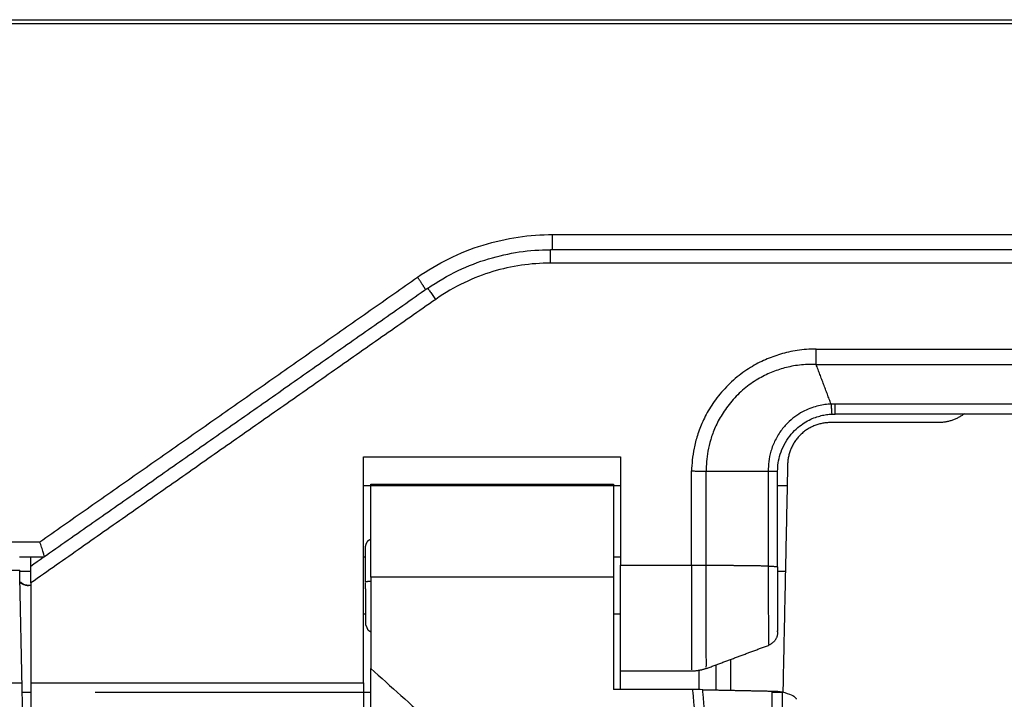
# Model space of a CAD drawing. Header units: millimetres. Extents: x 9946 to 11276, y -4769 to -3439.
# Tile 48 of 100: x 10811 to 10880, y -3987 to -3939. Entities that reach past the tile are written whole.
import ezdxf

# ---------------------------------------------------------------- set-up
doc = ezdxf.new("R2010")
doc.units = ezdxf.units.MM
doc.layers.add('ROXX NEO mini i_Fixture', color=7, linetype='Continuous', true_color=0x000000)

msp = doc.modelspace()

# ---------------------------------------------------------------- linework, layer by layer
at = {"layer": 'ROXX NEO mini i_Fixture', "color": 18, "lineweight": -3, "true_color": 0x000000}
for points, degree in [([(10802.638, -3939.468), (10935.838, -3939.468), (11069.038, -3939.468)], 2), ([(11069.038, -3939.768), (10935.838, -3939.768), (10802.638, -3939.768)], 2), ([(10838.411, -3957.493), (10839.11, -3957.003), (10840.568, -3956.141), (10842.991, -3955.176), (10845.49, -3954.62), (10847.085, -3954.509), (10847.875, -3954.509)], 3), ([(10847.875, -3954.509), (10935.838, -3954.509), (11023.801, -3954.509)], 2), ([(10839.114, -3958.281), (10839.815, -3957.79), (10841.256, -3956.962), (10843.394, -3956.148), (10845.533, -3955.675), (10846.992, -3955.568), (10847.718, -3955.568)], 3), ([(11023.959, -3955.568), (10935.838, -3955.568), (10847.718, -3955.568)], 2), ([(10847.718, -3956.509), (10847.036, -3956.509), (10845.68, -3956.608), (10843.682, -3957.05), (10841.685, -3957.811), (10840.347, -3958.579), (10839.688, -3959.041)], 3), ([(11023.959, -3956.509), (10935.838, -3956.509), (10847.718, -3956.509)], 2), ([(10811.968, -3976.009), (10825.189, -3966.751), (10838.411, -3957.493)], 2), ([(10839.114, -3958.281), (10825.226, -3968.005), (10811.338, -3977.73)], 2), ([(10839.688, -3959.041), (10825.513, -3968.966), (10811.338, -3978.891)], 2), ([(10866.337, -3962.522), (10865.866, -3962.522), (10864.977, -3962.599), (10863.826, -3962.859), (10862.78, -3963.241), (10861.741, -3963.776), (10860.658, -3964.548), (10859.664, -3965.536), (10858.897, -3966.594), (10858.361, -3967.611), (10857.997, -3968.574), (10857.77, -3969.475), (10857.644, -3970.304), (10857.614, -3970.812), (10857.61, -3971.054)], 3), ([(10866.337, -3962.522), (10935.838, -3962.522), (11005.34, -3962.522)], 2), ([(10866.337, -3963.604), (10865.934, -3963.584), (10865.134, -3963.622), (10864.11, -3963.824), (10863.177, -3964.14), (10862.248, -3964.601), (10861.279, -3965.277), (10860.391, -3966.153), (10859.71, -3967.099), (10859.24, -3968.007), (10858.928, -3968.867), (10858.741, -3969.672), (10858.647, -3970.411), (10858.633, -3970.862), (10858.635, -3971.075)], 3), ([(10866.337, -3963.604), (10935.838, -3963.604), (11005.34, -3963.604)], 2), ([(10867.378, -3966.376), (10866.858, -3964.99), (10866.337, -3963.604)], 2), ([(10867.378, -3966.376), (10867.24, -3966.381), (10866.953, -3966.405), (10866.512, -3966.483), (10866.024, -3966.623), (10865.513, -3966.837), (10864.978, -3967.147), (10864.437, -3967.573), (10863.908, -3968.147), (10863.447, -3968.88), (10863.141, -3969.672), (10862.996, -3970.411), (10862.976, -3970.859), (10862.98, -3971.069)], 3), ([(10867.638, -3966.37), (10867.609, -3966.37), (10867.552, -3966.37), (10867.465, -3966.372), (10867.407, -3966.375), (10867.378, -3966.376)], 3), ([(11004.038, -3966.37), (10935.838, -3966.37), (10867.638, -3966.37)], 2), ([(10863.638, -3971.068), (10863.638, -3970.888), (10863.663, -3970.505), (10863.799, -3969.878), (10864.071, -3969.208), (10864.473, -3968.588), (10864.93, -3968.103), (10865.392, -3967.743), (10865.848, -3967.48), (10866.282, -3967.296), (10866.695, -3967.174), (10867.069, -3967.103), (10867.312, -3967.08), (10867.43, -3967.074)], 3), ([(10867.43, -3967.074), (10867.453, -3967.072), (10867.5, -3967.07), (10867.569, -3967.069), (10867.615, -3967.068), (10867.638, -3967.068)], 3), ([(11004.038, -3967.068), (10935.838, -3967.068), (10867.638, -3967.068)], 2), ([(10874.89, -3967.668), (10871.112, -3967.668), (10867.335, -3967.668)], 2), ([(10834.638, -3985.89), (10834.638, -3977.979), (10834.638, -3970.068)], 2), ([(10834.638, -3970.068), (10843.638, -3970.068), (10852.638, -3970.068)], 2), ([(10852.638, -3970.068), (10852.638, -3973.861), (10852.638, -3977.653)], 2), ([(10857.61, -3977.653), (10857.61, -3974.354), (10857.61, -3971.054)], 2), ([(10857.61, -3971.054), (10857.726, -3971.056), (10857.959, -3971.059), (10858.303, -3971.065), (10858.526, -3971.071), (10858.635, -3971.075)], 3), ([(10858.635, -3971.075), (10860.808, -3971.072), (10862.98, -3971.069)], 2), ([(10858.635, -3977.659), (10858.635, -3974.367), (10858.635, -3971.075)], 2), ([(10862.98, -3971.069), (10863.107, -3971.069), (10863.342, -3971.07), (10863.584, -3971.078), (10863.638, -3971.067), (10863.638, -3971.068)], 3), ([(10862.98, -3971.069), (10862.98, -3974.391), (10862.98, -3977.713)], 2), ([(10863.638, -3977.769), (10863.638, -3974.419), (10863.638, -3971.068)], 2), ([(10864.335, -3970.605), (10864.169, -3978.563), (10864.002, -3986.52)], 2), ([(10834.638, -3972.068), (10843.651, -3972.068), (10852.663, -3972.068)], 2), ([(10835.138, -3971.984), (10843.638, -3971.984), (10852.138, -3971.984)], 2), ([(10863.662, -3972.068), (10864.001, -3972.068), (10864.341, -3972.068)], 2), ([(10802.638, -3976.009), (10807.303, -3976.009), (10811.968, -3976.009)], 2), ([(10812.283, -3977.068), (10812.286, -3977.066), (10812.271, -3977.006), (10812.2, -3976.759), (10812.094, -3976.407), (10812.007, -3976.141), (10811.968, -3976.009)], 3), ([(10810.534, -3977.068), (10811.408, -3977.068), (10812.283, -3977.068)], 2), ([(10811.338, -3977.73), (10811.338, -3977.399), (10811.338, -3977.068)], 2), ([(10834.638, -3977.068), (10834.709, -3977.068), (10834.779, -3977.068)], 2), ([(10852.138, -3977.068), (10852.388, -3977.068), (10852.638, -3977.068)], 2), ([(10802.638, -3978.009), (10806.596, -3978.009), (10810.554, -3978.009)], 2), ([(10810.719, -3985.89), (10810.636, -3981.95), (10810.554, -3978.009)], 2), ([(10810.554, -3978.068), (10810.955, -3978.068), (10811.356, -3978.068)], 2), ([(10811.338, -3978.891), (10811.338, -3978.539), (10811.338, -3978.048), (10811.338, -3977.73), (10811.338, -3977.73)], 3), ([(10852.638, -3977.653), (10855.124, -3977.653), (10857.61, -3977.653)], 2), ([(10857.61, -3977.653), (10857.609, -3978.088), (10857.603, -3978.917), (10857.606, -3979.994), (10857.602, -3980.919), (10857.597, -3981.703), (10857.6, -3982.374), (10857.601, -3982.915), (10857.598, -3983.355), (10857.595, -3983.706), (10857.595, -3983.989), (10857.596, -3984.225), (10857.597, -3984.43), (10857.598, -3984.611), (10857.596, -3984.765), (10857.595, -3984.889), (10857.595, -3984.949), (10857.595, -3984.973)], 3), ([(10857.61, -3977.653), (10857.726, -3977.653), (10857.958, -3977.652), (10858.302, -3977.654), (10858.526, -3977.657), (10858.635, -3977.659)], 3), ([(10858.642, -3984.797), (10858.642, -3984.776), (10858.642, -3984.726), (10858.643, -3984.62), (10858.645, -3984.486), (10858.645, -3984.325), (10858.642, -3984.143), (10858.64, -3983.941), (10858.638, -3983.706), (10858.639, -3983.424), (10858.642, -3983.071), (10858.643, -3982.628), (10858.638, -3982.089), (10858.635, -3981.454), (10858.638, -3980.719), (10858.639, -3979.825), (10858.632, -3978.835), (10858.636, -3978.059), (10858.635, -3977.659)], 3), ([(10862.98, -3977.713), (10860.807, -3977.686), (10858.635, -3977.659)], 2), ([(10862.98, -3977.713), (10862.98, -3978.111), (10862.981, -3978.881), (10862.983, -3979.938), (10862.984, -3980.858), (10862.986, -3981.587), (10862.986, -3982.14), (10862.986, -3982.551), (10862.987, -3982.852), (10862.987, -3983.069), (10862.987, -3983.169), (10862.987, -3983.205)], 3), ([(10863.638, -3977.769), (10863.638, -3977.856), (10863.638, -3977.942), (10863.638, -3978.026)], 3), ([(10863.652, -3978.068), (10863.922, -3978.068), (10864.192, -3978.068)], 2), ([(10835.138, -3978.496), (10835.138, -3981.685), (10835.138, -3984.875)], 2), ([(10852.138, -3978.496), (10843.638, -3978.496), (10835.138, -3978.496)], 2), ([(10852.138, -3978.496), (10852.138, -3982.426), (10852.138, -3986.356)], 2), ([(10811.342, -3979.068), (10811.26, -3979.068), (10811.177, -3979.068)], 2), ([(10811.338, -3978.891), (10811.338, -3982.391), (10811.338, -3985.89)], 2), ([(10834.799, -3981.068), (10834.718, -3981.068), (10834.638, -3981.068)], 2), ([(10852.649, -3981.068), (10852.394, -3981.068), (10852.138, -3981.068)], 2), ([(10863.638, -3982.324), (10863.638, -3982.283), (10863.638, -3982.242)], 2), ([(10858.645, -3984.879), (10860.816, -3984.07), (10862.987, -3983.261)], 2), ([(10860.338, -3984.231), (10860.338, -3985.317), (10860.338, -3986.403)], 2), ([(10835.138, -3984.875), (10852.05, -4000.067), (10868.961, -4015.26)], 2), ([(10835.138, -3989.108), (10835.138, -3989.058), (10835.138, -3988.631), (10835.138, -3987.678), (10835.138, -3986.452), (10835.138, -3985.452), (10835.138, -3984.875)], 3), ([(10859.338, -3986.354), (10859.338, -3985.488), (10859.338, -3984.621)], 2), ([(10857.597, -3985.068), (10855.118, -3985.068), (10852.638, -3985.068)], 2), ([(10802.638, -3985.89), (10806.678, -3985.89), (10810.719, -3985.89)], 2), ([(10810.785, -3989.068), (10810.785, -3989.068), (10810.78, -3988.829), (10810.767, -3988.171), (10810.747, -3987.24), (10810.73, -3986.42), (10810.719, -3985.89)], 3), ([(10811.338, -3985.89), (10822.988, -3985.89), (10834.638, -3985.89)], 2), ([(10857.697, -3986.356), (10854.918, -3986.356), (10852.138, -3986.356)], 2), ([(10858.39, -3986.363), (10858.162, -3986.358), (10857.931, -3986.356), (10857.697, -3986.356)], 3), ([(10857.98, -3989.633), (10857.839, -3987.994), (10857.697, -3986.356)], 2), ([(10858.669, -3989.58), (10858.53, -3987.971), (10858.39, -3986.363)], 2), ([(10858.39, -3986.363), (10860.819, -3986.413), (10863.248, -3986.462)], 2), ([(10811.338, -3986.568), (10811.143, -3986.568), (10810.947, -3986.568), (10810.751, -3986.568)], 3), ([(10835.149, -3986.568), (10825.491, -3986.568), (10815.833, -3986.568)], 2), ([(10863.27, -3989.002), (10863.259, -3987.732), (10863.248, -3986.462)], 2), ([(10863.248, -3986.462), (10863.362, -3986.465), (10863.567, -3986.472), (10863.824, -3986.493), (10863.929, -3986.51), (10863.967, -3986.52)], 3), ([(10864.031, -3986.568), (10863.64, -3986.568), (10863.249, -3986.568)], 2), ([(10863.988, -3989.053), (10863.978, -3987.786), (10863.967, -3986.52)], 2)]:
    msp.add_open_spline(points, degree=degree, dxfattribs=at)
for points, weights, degree, knots in [([(10847.875, -3955.568), (10847.875, -3955.568), (10847.875, -3955.254), (10847.875, -3954.94), (10847.875, -3954.509)], [1, 0.9181008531, 1, 0.9181008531, 1], 2, [-1.630138, -1.630138, -1.630138, -0.815069, -0.815069, 0, 0, 0]), ([(10838.985, -3958.371), (10838.997, -3958.363), (10838.827, -3958.103), (10838.657, -3957.843), (10838.411, -3957.493)], [1, 0.919161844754, 1, 0.919161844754, 1], 2, [0, 0, 0, 0.809698, 0.809698, 1.619396, 1.619396, 1.619396]), ([(10834.778, -3976.368), (10834.778, -3976.244), (10834.86, -3976.038), (10834.954, -3975.944), (10834.999, -3975.899), (10835.05, -3975.862), (10835.106, -3975.834)], [1, 1, 1, 1, 1, 1.00836187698, 1.02508563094], 3, [0, 0, 0, 0, 0.4919763, 0.4919763, 0.4919763, 0.6768336, 0.6768336, 0.6768336, 0.6768336]), ([(10834.778, -3978.808), (10834.778, -3977.709), (10834.778, -3977), (10834.778, -3976.368), (10834.778, -3976.368)], [0.996264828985, 0.853553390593, 0.853553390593, 0.853553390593, 0.966627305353], 2, [0.028709, 0.028709, 0.028709, 2.236753, 2.236753, 4.202193, 4.202193, 4.202193]), ([(10852.638, -3985.068), (10852.638, -3985.068), (10852.638, -3982.869), (10852.638, -3980.67), (10852.638, -3977.653)], [1, 0.9181008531, 1, 0.9181008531, 1], 2, [0, 0, 0, 5.705481, 5.705481, 11.410963, 11.410963, 11.410963]), ([(10834.778, -3979.303), (10834.778, -3980.418), (10834.778, -3981.136), (10834.778, -3981.768), (10834.778, -3981.768)], [1, 0.853553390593, 0.853553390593, 0.853553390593, 0.966627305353], 2, [0, 0, 0, 2.236753, 2.236753, 4.202193, 4.202193, 4.202193]), ([(10835.145, -3982.321), (10835.074, -3982.291), (10835.009, -3982.248), (10834.954, -3982.192), (10834.91, -3982.086), (10834.822, -3981.874), (10834.778, -3981.768)], [0.85654355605, 0.8355598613, 0.825068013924, 0.825068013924, 0.825068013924, 0.825068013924, 0.825068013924], 3, [0.2554827, 0.2554827, 0.2554827, 0.2554827, 0.4834464, 0.4834464, 0.4834464, 0.9426665, 0.9426665, 0.9426665, 0.9426665]), ([(10811.338, -3985.89), (10811.338, -3987.183), (10811.338, -3988.126), (10811.338, -3989.068), (10811.338, -3989.068)], [1, 0.9181008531, 1, 0.9181008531, 1], 2, [-4.890413, -4.890413, -4.890413, -2.445206, -2.445206, 0, 0, 0]), ([(10834.638, -3985.89), (10834.638, -3987.183), (10834.638, -3988.126), (10834.638, -3989.068), (10834.638, -3989.068)], [1, 0.9181008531, 1, 0.9181008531, 1], 2, [0, 0, 0, 2.445206, 2.445206, 4.890413, 4.890413, 4.890413])]:
    msp.add_rational_spline(points, weights, degree=degree, knots=knots, dxfattribs=at)
for points, weights in [([(10847.718, -3956.509), (10847.718, -3955.568), (10847.718, -3955.568)], [1, 0.727772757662, 1]), ([(10839.114, -3958.281), (10839.141, -3958.262), (10839.688, -3959.041)], [1, 0.724079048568, 1]), ([(10866.337, -3963.604), (10866.337, -3963.075), (10866.337, -3962.522)], [1, 0.983335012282, 1]), ([(10867.378, -3966.376), (10867.418, -3967.074), (10867.43, -3967.074)], [1, 0.806574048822, 1]), ([(10867.638, -3966.37), (10867.638, -3967.068), (10867.638, -3967.068)], [1, 0.806700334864, 1]), ([(10867.638, -3967.068), (10867.704, -3967.068), (10867.766, -3967.037)], [1, 0.931336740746, 0.895697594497]), ([(10876.711, -3967.052), (10875.905, -3967.668), (10874.89, -3967.668)], [0.920678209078, 0.90892727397, 1]), ([(10867.335, -3967.668), (10864.397, -3967.668), (10864.335, -3970.605)], [1, 0.714472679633, 1]), ([(10835.138, -3978.496), (10835.138, -3971.984), (10835.138, -3971.984)], [1, 0.731353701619, 1]), ([(10852.138, -3971.984), (10852.138, -3971.984), (10852.138, -3978.496)], [1, 0.731353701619, 1]), ([(10862.98, -3977.713), (10863.638, -3977.728), (10863.638, -3977.769)], [1, 0.819067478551, 1]), ([(10810.6, -3978.813), (10810.847, -3979.068), (10811.177, -3979.068)], [0.854213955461, 0.863388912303, 1]), ([(10835.165, -3978.784), (10834.845, -3978.795), (10834.787, -3978.824)], [0.89289858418, 0.795256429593, 0.939930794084]), ([(10811.177, -3979.068), (10810.84, -3979.068), (10810.572, -3978.864)], [1, 0.877390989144, 0.857433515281]), ([(10834.778, -3979.303), (10834.778, -3979.086), (10834.778, -3978.868)], [1, 0.967557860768, 0.942302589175]), ([(10863.638, -3982.324), (10863.638, -3983.018), (10862.987, -3983.261)], [1, 0.821357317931, 1]), ([(10858.645, -3984.879), (10858.138, -3985.068), (10857.597, -3985.068)], [1, 0.984130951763, 1]), ([(10852.638, -3986.356), (10852.638, -3985.803), (10852.638, -3985.068)], [0.871562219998, 0.876232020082, 1]), ([(10858.138, -3986.359), (10858.138, -3985.805), (10858.138, -3985.068)], [0.871539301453, 0.875918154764, 1])]:
    msp.add_rational_spline(points, weights, degree=2, dxfattribs=at)
for points, knots in [([(10863.638, -3978.026), (10863.638, -3978.299), (10863.638, -3978.905), (10863.638, -3979.778), (10863.638, -3980.576), (10863.638, -3981.172), (10863.638, -3981.607), (10863.638, -3981.917), (10863.638, -3982.133), (10863.638, -3982.232), (10863.638, -3982.267)], [-6.852019, -6.852019, -6.852019, -6.852019, -6.255518, -5.473578, -4.691638, -3.909699, -3.127759, -2.345819, -1.563879, -0.78194, -0.78194, -0.78194, -0.78194]), ([(10863.967, -3986.52), (10864.224, -3986.586), (10864.636, -3986.722), (10864.898, -3986.896), (10864.938, -3987.002), (10864.938, -3987.036)], [-12.122998, -12.122998, -12.122998, -12.122998, -9.698399, -7.273799, -6.075386, -6.075386, -6.075386, -6.075386])]:
    msp.add_open_spline(points, degree=3, knots=knots, dxfattribs=at)

doc.saveas('drawing.dxf')
